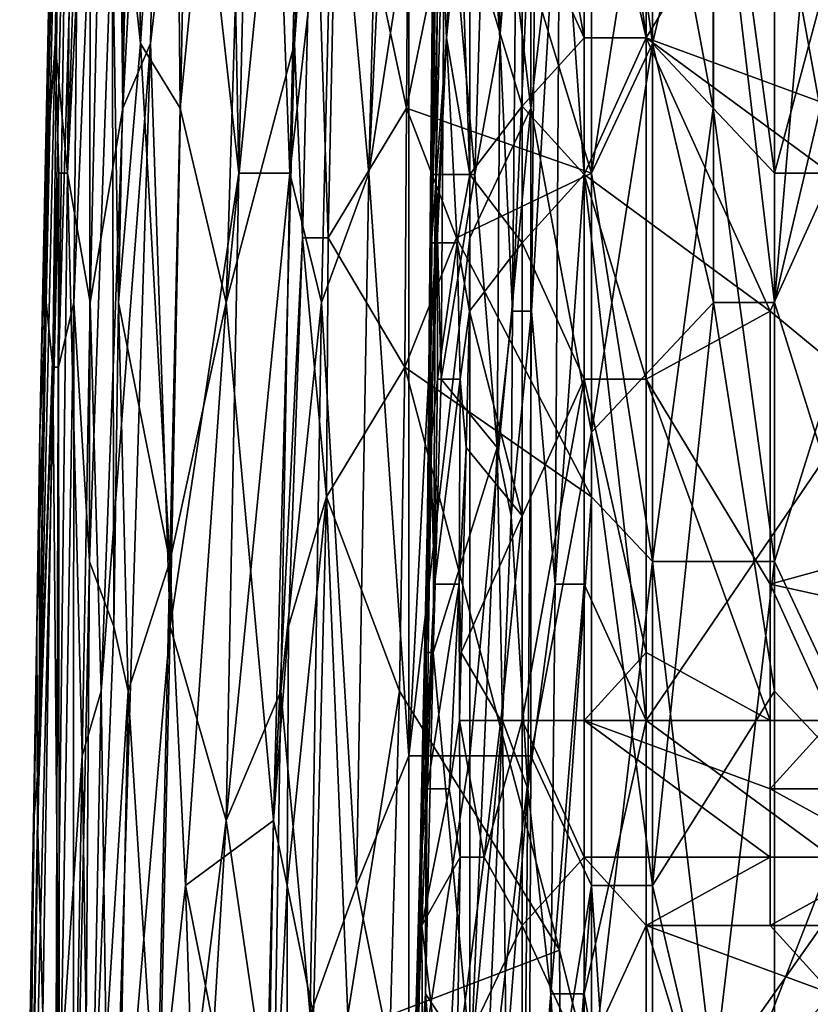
# Model space of a CAD drawing. Extents: x -0.375 to 0.375, y -0.309 to 0.309.
# Tile 33 of 226: x -0.279 to -0.251, y -0.21 to -0.176. Entities that reach past the tile are written whole.
import ezdxf

# ---------------------------------------------------------------- set-up
doc = ezdxf.new("R2010")
doc.units = 0

msp = doc.modelspace()

# ---------------------------------------------------------------- linework, layer by layer
for points in [[(-0.275717, -0.139009, 0.481375), (-0.275442, -0.150196, 0.477504), (-0.277036, -0.181521, 0.485247)], [(-0.277036, -0.181521, 0.485247), (-0.276807, -0.159146, 0.489118), (-0.275717, -0.139009, 0.481375)], [(-0.261031, -0.179283, 0.446692), (-0.263135, -0.161383, 0.447883), (-0.261031, -0.147959, 0.446911)], [(-0.258926, -0.161383, 0.446142), (-0.261031, -0.179283, 0.446692), (-0.261031, -0.147959, 0.446911)], [(-0.276245, -0.185995, 0.477504), (-0.277036, -0.181521, 0.485247), (-0.275442, -0.150196, 0.477504)], [(-0.275118, -0.179283, 0.471697), (-0.276245, -0.185995, 0.477504), (-0.275442, -0.150196, 0.477504)], [(-0.275118, -0.179283, 0.471697), (-0.275442, -0.150196, 0.477504), (-0.27489, -0.152434, 0.473633)], [(-0.275118, -0.179283, 0.471697), (-0.27489, -0.152434, 0.473633), (-0.273674, -0.152434, 0.467826)], [(-0.274162, -0.177046, 0.467826), (-0.275118, -0.179283, 0.471697), (-0.273674, -0.152434, 0.467826)], [(-0.273674, -0.152434, 0.467826), (-0.272862, -0.165858, 0.463954), (-0.274162, -0.177046, 0.467826)], [(-0.273334, -0.159146, 0.529767), (-0.273144, -0.179283, 0.531703), (-0.270515, -0.152434, 0.535574)], [(-0.270515, -0.152434, 0.535574), (-0.273144, -0.179283, 0.531703), (-0.271554, -0.185995, 0.53557)], [(-0.270515, -0.152434, 0.535574), (-0.271554, -0.185995, 0.53557), (-0.268423, -0.154671, 0.539446)], [(-0.271109, -0.181521, 0.458147), (-0.271455, -0.163621, 0.460083), (-0.27043, -0.152434, 0.458147)], [(-0.269346, -0.181521, 0.454276), (-0.271109, -0.181521, 0.458147), (-0.27043, -0.152434, 0.458147)], [(-0.269346, -0.181521, 0.454276), (-0.27043, -0.152434, 0.458147), (-0.268806, -0.159146, 0.454276)], [(-0.266622, -0.181521, 0.450405), (-0.26783, -0.168096, 0.45234), (-0.265901, -0.152434, 0.450405)], [(-0.265901, -0.152434, 0.450405), (-0.26524, -0.152434, 0.449723), (-0.266622, -0.181521, 0.450405)], [(-0.26524, -0.152434, 0.449723), (-0.26524, -0.172571, 0.449235), (-0.266622, -0.181521, 0.450405)], [(-0.256821, -0.177046, 0.44567), (-0.258926, -0.161383, 0.446142), (-0.256821, -0.152434, 0.445748)], [(-0.256821, -0.177046, 0.44567), (-0.256821, -0.152434, 0.445748), (-0.254717, -0.168096, 0.445397)], [(-0.268423, -0.154671, 0.539446), (-0.271554, -0.185995, 0.53557), (-0.269194, -0.177046, 0.539446)], [(-0.269194, -0.177046, 0.539446), (-0.26854, -0.168096, 0.541381), (-0.268423, -0.154671, 0.539446)], [(-0.27777, -0.185995, 0.508475), (-0.277539, -0.188233, 0.512346), (-0.277203, -0.159146, 0.508475)], [(-0.277578, -0.170333, 0.504604), (-0.27777, -0.185995, 0.508475), (-0.277203, -0.159146, 0.508475)], [(-0.27715, -0.159146, 0.494925), (-0.277768, -0.181521, 0.498797), (-0.277578, -0.170333, 0.504604)], [(-0.277456, -0.177046, 0.49299), (-0.277768, -0.181521, 0.498797), (-0.27715, -0.159146, 0.494925)], [(-0.277203, -0.159146, 0.508475), (-0.277539, -0.188233, 0.512346), (-0.276911, -0.159146, 0.512346)], [(-0.277539, -0.188233, 0.512346), (-0.277344, -0.188233, 0.514282), (-0.276911, -0.159146, 0.512346)], [(-0.277036, -0.181521, 0.485247), (-0.277456, -0.177046, 0.49299), (-0.276807, -0.159146, 0.489118)], [(-0.277456, -0.177046, 0.49299), (-0.27715, -0.159146, 0.494925), (-0.276807, -0.159146, 0.489118)], [(-0.277344, -0.188233, 0.514282), (-0.276607, -0.163621, 0.516218), (-0.276911, -0.159146, 0.512346)], [(-0.274999, -0.172571, 0.525896), (-0.274508, -0.177046, 0.527832), (-0.274673, -0.159146, 0.525896)], [(-0.273334, -0.159146, 0.529767), (-0.274673, -0.159146, 0.525896), (-0.274508, -0.177046, 0.527832)], [(-0.274508, -0.177046, 0.527832), (-0.273144, -0.179283, 0.531703), (-0.273334, -0.159146, 0.529767)], [(-0.26783, -0.168096, 0.45234), (-0.269346, -0.181521, 0.454276), (-0.268806, -0.159146, 0.454276)], [(-0.252612, -0.185995, 0.445186), (-0.250508, -0.161383, 0.445048), (-0.246298, -0.159146, 0.444862)], [(-0.246298, -0.206133, 0.444879), (-0.252612, -0.185995, 0.445186), (-0.246298, -0.159146, 0.444862)], [(-0.262594, -0.16978, 0.416838), (-0.262094, -0.176856, 0.424591), (-0.262204, -0.160346, 0.420714)], [(-0.262204, -0.160346, 0.420714), (-0.262094, -0.176856, 0.424591), (-0.261513, -0.16978, 0.432343)], [(-0.259184, -0.160346, 0.449051), (-0.260023, -0.16978, 0.447849), (-0.259184, -0.181573, 0.449229)], [(-0.257042, -0.176856, 0.44983), (-0.257042, -0.162704, 0.449794), (-0.259184, -0.160346, 0.449051)], [(-0.259184, -0.181573, 0.449229), (-0.257042, -0.176856, 0.44983), (-0.259184, -0.160346, 0.449051)], [(-0.244193, -0.181573, 0.449867), (-0.250618, -0.160346, 0.44983), (-0.257042, -0.162704, 0.449794)], [(-0.26524, -0.201658, 0.448807), (-0.26524, -0.172571, 0.449235), (-0.263135, -0.161383, 0.447883)], [(-0.263135, -0.183758, 0.447633), (-0.26524, -0.201658, 0.448807), (-0.263135, -0.161383, 0.447883)], [(-0.263135, -0.183758, 0.447633), (-0.263135, -0.161383, 0.447883), (-0.261031, -0.179283, 0.446692)], [(-0.258926, -0.161383, 0.446142), (-0.258926, -0.19047, 0.446022), (-0.261031, -0.179283, 0.446692)], [(-0.258926, -0.19047, 0.446022), (-0.258926, -0.161383, 0.446142), (-0.256821, -0.177046, 0.44567)], [(-0.252612, -0.185995, 0.445186), (-0.252612, -0.163621, 0.445194), (-0.250508, -0.161383, 0.445048)], [(-0.257042, -0.176856, 0.44983), (-0.244193, -0.181573, 0.449867), (-0.257042, -0.162704, 0.449794)], [(-0.277344, -0.188233, 0.514282), (-0.276815, -0.185995, 0.518153), (-0.276607, -0.163621, 0.516218)], [(-0.276607, -0.163621, 0.516218), (-0.276815, -0.185995, 0.518153), (-0.276243, -0.172571, 0.520089)], [(-0.271109, -0.181521, 0.458147), (-0.272862, -0.165858, 0.463954), (-0.271455, -0.163621, 0.460083)], [(-0.252612, -0.185995, 0.445186), (-0.254717, -0.168096, 0.445397), (-0.252612, -0.163621, 0.445194)], [(-0.26442, -0.181573, 0.389703), (-0.264167, -0.165063, 0.39358), (-0.264262, -0.167421, 0.389703)], [(-0.26442, -0.181573, 0.389703), (-0.264311, -0.181573, 0.39358), (-0.264167, -0.165063, 0.39358)], [(-0.264311, -0.181573, 0.39358), (-0.263992, -0.16978, 0.397456), (-0.264167, -0.165063, 0.39358)], [(-0.259184, -0.176856, 0.355007), (-0.261325, -0.172139, 0.355417), (-0.261325, -0.165063, 0.355117)], [(-0.259184, -0.176856, 0.355007), (-0.261325, -0.165063, 0.355117), (-0.259184, -0.167421, 0.354676)], [(-0.23991, -0.165063, 0.354762), (-0.23991, -0.179214, 0.354948), (-0.252759, -0.16978, 0.354804)], [(-0.273486, -0.197183, 0.463954), (-0.274162, -0.177046, 0.467826), (-0.272862, -0.165858, 0.463954)], [(-0.271109, -0.181521, 0.458147), (-0.273486, -0.197183, 0.463954), (-0.272862, -0.165858, 0.463954)], [(-0.254731, -0.179283, 0.554931), (-0.254717, -0.165858, 0.554687), (-0.256821, -0.168096, 0.55319)], [(-0.254717, -0.165858, 0.554687), (-0.254731, -0.179283, 0.554931), (-0.252612, -0.181521, 0.556253)], [(-0.252612, -0.181521, 0.556253), (-0.248403, -0.165858, 0.55839), (-0.254717, -0.165858, 0.554687)], [(-0.252612, -0.181521, 0.556253), (-0.248403, -0.181521, 0.558519), (-0.248403, -0.165858, 0.55839)], [(-0.264354, -0.167421, 0.374198), (-0.264594, -0.193366, 0.374198), (-0.264324, -0.174497, 0.38195)], [(-0.264454, -0.183931, 0.370321), (-0.264594, -0.193366, 0.374198), (-0.264354, -0.167421, 0.374198)], [(-0.264454, -0.183931, 0.370321), (-0.264354, -0.167421, 0.374198), (-0.26435, -0.172139, 0.366445)], [(-0.264324, -0.174497, 0.38195), (-0.26442, -0.181573, 0.389703), (-0.264262, -0.167421, 0.389703)], [(-0.261657, -0.18629, 0.432343), (-0.26083, -0.167421, 0.443972), (-0.261513, -0.16978, 0.432343)], [(-0.261657, -0.18629, 0.432343), (-0.261005, -0.18629, 0.443972), (-0.26083, -0.167421, 0.443972)], [(-0.261005, -0.18629, 0.443972), (-0.260023, -0.16978, 0.447849), (-0.26083, -0.167421, 0.443972)], [(-0.257042, -0.176856, 0.35493), (-0.259184, -0.167421, 0.354676), (-0.252759, -0.16978, 0.354804)], [(-0.257042, -0.176856, 0.35493), (-0.259184, -0.176856, 0.355007), (-0.259184, -0.167421, 0.354676)], [(-0.268255, -0.185995, 0.45234), (-0.269346, -0.181521, 0.454276), (-0.26783, -0.168096, 0.45234)], [(-0.269194, -0.177046, 0.539446), (-0.268913, -0.183758, 0.541381), (-0.26854, -0.168096, 0.541381)], [(-0.268913, -0.183758, 0.541381), (-0.268031, -0.183758, 0.543317), (-0.26854, -0.168096, 0.541381)], [(-0.26854, -0.168096, 0.541381), (-0.268031, -0.183758, 0.543317), (-0.267702, -0.168096, 0.543317)], [(-0.26783, -0.168096, 0.45234), (-0.266622, -0.181521, 0.450405), (-0.268255, -0.185995, 0.45234)], [(-0.267702, -0.168096, 0.543317), (-0.268031, -0.183758, 0.543317), (-0.26532, -0.179283, 0.545253)], [(-0.26532, -0.179283, 0.545253), (-0.26524, -0.168096, 0.544835), (-0.267702, -0.168096, 0.543317)], [(-0.26532, -0.179283, 0.545253), (-0.258926, -0.181521, 0.551796), (-0.263029, -0.168096, 0.547188)], [(-0.26524, -0.168096, 0.544835), (-0.26532, -0.179283, 0.545253), (-0.263029, -0.168096, 0.547188)], [(-0.263029, -0.168096, 0.547188), (-0.258926, -0.181521, 0.551796), (-0.256821, -0.168096, 0.55319)], [(-0.258926, -0.181521, 0.551796), (-0.256821, -0.177046, 0.553435), (-0.256821, -0.168096, 0.55319)], [(-0.256821, -0.177046, 0.553435), (-0.254731, -0.179283, 0.554931), (-0.256821, -0.168096, 0.55319)], [(-0.254717, -0.185995, 0.445363), (-0.256821, -0.177046, 0.44567), (-0.254717, -0.168096, 0.445397)], [(-0.254717, -0.185995, 0.445363), (-0.254717, -0.168096, 0.445397), (-0.252612, -0.185995, 0.445186)], [(-0.264311, -0.181573, 0.39358), (-0.264073, -0.181573, 0.397456), (-0.263992, -0.16978, 0.397456)], [(-0.263992, -0.16978, 0.397456), (-0.264073, -0.181573, 0.397456), (-0.262965, -0.181573, 0.412961)], [(-0.262594, -0.16978, 0.416838), (-0.263992, -0.16978, 0.397456), (-0.262965, -0.181573, 0.412961)], [(-0.262965, -0.181573, 0.412961), (-0.262094, -0.176856, 0.424591), (-0.262594, -0.16978, 0.416838)], [(-0.262094, -0.176856, 0.424591), (-0.261657, -0.18629, 0.432343), (-0.261513, -0.16978, 0.432343)], [(-0.261005, -0.18629, 0.443972), (-0.260187, -0.195724, 0.447849), (-0.260023, -0.16978, 0.447849)], [(-0.260023, -0.16978, 0.447849), (-0.260187, -0.195724, 0.447849), (-0.259184, -0.181573, 0.449229)], [(-0.250618, -0.181573, 0.354977), (-0.257042, -0.176856, 0.35493), (-0.252759, -0.16978, 0.354804)], [(-0.250618, -0.181573, 0.354977), (-0.252759, -0.16978, 0.354804), (-0.23991, -0.179214, 0.354948)], [(-0.27777, -0.185995, 0.508475), (-0.277578, -0.170333, 0.504604), (-0.277987, -0.19047, 0.502668)], [(-0.277768, -0.181521, 0.498797), (-0.277987, -0.19047, 0.502668), (-0.277578, -0.170333, 0.504604)], [(-0.264161, -0.172139, 0.362569), (-0.264454, -0.183931, 0.370321), (-0.26435, -0.172139, 0.366445)], [(-0.263936, -0.176856, 0.362569), (-0.264454, -0.183931, 0.370321), (-0.264161, -0.172139, 0.362569)], [(-0.264161, -0.172139, 0.362569), (-0.263467, -0.172139, 0.358741), (-0.263936, -0.176856, 0.362569)], [(-0.263133, -0.181573, 0.358692), (-0.263936, -0.176856, 0.362569), (-0.263467, -0.172139, 0.358741)], [(-0.261325, -0.172139, 0.355417), (-0.261325, -0.179214, 0.355703), (-0.263467, -0.172139, 0.358741)], [(-0.263467, -0.172139, 0.358741), (-0.261325, -0.179214, 0.355703), (-0.263133, -0.181573, 0.358692)], [(-0.261325, -0.179214, 0.355703), (-0.261325, -0.172139, 0.355417), (-0.259184, -0.176856, 0.355007)], [(-0.276815, -0.185995, 0.518153), (-0.27627, -0.194945, 0.522025), (-0.276243, -0.172571, 0.520089)], [(-0.276243, -0.172571, 0.520089), (-0.27627, -0.194945, 0.522025), (-0.275491, -0.172571, 0.52396)], [(-0.27627, -0.194945, 0.522025), (-0.275435, -0.197183, 0.525896), (-0.275491, -0.172571, 0.52396)], [(-0.275491, -0.172571, 0.52396), (-0.275273, -0.185995, 0.525896), (-0.274999, -0.172571, 0.525896)], [(-0.275435, -0.197183, 0.525896), (-0.275273, -0.185995, 0.525896), (-0.275491, -0.172571, 0.52396)], [(-0.275273, -0.185995, 0.525896), (-0.274508, -0.177046, 0.527832), (-0.274999, -0.172571, 0.525896)], [(-0.26524, -0.172571, 0.449235), (-0.26524, -0.201658, 0.448807), (-0.266622, -0.181521, 0.450405)], [(-0.264594, -0.193366, 0.374198), (-0.264546, -0.191007, 0.385827), (-0.264324, -0.174497, 0.38195)], [(-0.264546, -0.191007, 0.385827), (-0.26442, -0.181573, 0.389703), (-0.264324, -0.174497, 0.38195)], [(-0.263936, -0.176856, 0.362569), (-0.264257, -0.183931, 0.366445), (-0.264454, -0.183931, 0.370321)], [(-0.263574, -0.183931, 0.362569), (-0.264257, -0.183931, 0.366445), (-0.263936, -0.176856, 0.362569)], [(-0.263574, -0.183931, 0.362569), (-0.263936, -0.176856, 0.362569), (-0.263133, -0.181573, 0.358692)], [(-0.262965, -0.181573, 0.412961), (-0.262193, -0.191007, 0.424591), (-0.262094, -0.176856, 0.424591)], [(-0.262193, -0.191007, 0.424591), (-0.261657, -0.18629, 0.432343), (-0.262094, -0.176856, 0.424591)], [(-0.259184, -0.181573, 0.355059), (-0.261325, -0.179214, 0.355703), (-0.259184, -0.176856, 0.355007)], [(-0.259184, -0.181573, 0.355059), (-0.259184, -0.176856, 0.355007), (-0.257042, -0.176856, 0.35493)], [(-0.252759, -0.18629, 0.3549), (-0.259184, -0.181573, 0.355059), (-0.257042, -0.176856, 0.35493)], [(-0.257042, -0.200441, 0.449845), (-0.257042, -0.176856, 0.44983), (-0.259184, -0.181573, 0.449229)], [(-0.252759, -0.18629, 0.3549), (-0.257042, -0.176856, 0.35493), (-0.250618, -0.181573, 0.354977)], [(-0.257042, -0.200441, 0.449845), (-0.244193, -0.181573, 0.449867), (-0.257042, -0.176856, 0.44983)], [(-0.278013, -0.201658, 0.494925), (-0.277768, -0.181521, 0.498797), (-0.277456, -0.177046, 0.49299)], [(-0.277325, -0.181521, 0.489118), (-0.278013, -0.201658, 0.494925), (-0.277456, -0.177046, 0.49299)], [(-0.277036, -0.181521, 0.485247), (-0.277325, -0.181521, 0.489118), (-0.277456, -0.177046, 0.49299)], [(-0.274162, -0.177046, 0.467826), (-0.275874, -0.19942, 0.473633), (-0.275118, -0.179283, 0.471697)], [(-0.275554, -0.221795, 0.469761), (-0.275874, -0.19942, 0.473633), (-0.274162, -0.177046, 0.467826)], [(-0.273486, -0.197183, 0.463954), (-0.275554, -0.221795, 0.469761), (-0.274162, -0.177046, 0.467826)], [(-0.275273, -0.185995, 0.525896), (-0.273499, -0.194945, 0.531703), (-0.274508, -0.177046, 0.527832)], [(-0.274508, -0.177046, 0.527832), (-0.273499, -0.194945, 0.531703), (-0.273144, -0.179283, 0.531703)], [(-0.271554, -0.185995, 0.53557), (-0.269914, -0.203895, 0.539446), (-0.269194, -0.177046, 0.539446)], [(-0.269914, -0.203895, 0.539446), (-0.268913, -0.183758, 0.541381), (-0.269194, -0.177046, 0.539446)], [(-0.254717, -0.185995, 0.445363), (-0.258926, -0.19047, 0.446022), (-0.256821, -0.177046, 0.44567)], [(-0.256821, -0.194945, 0.55365), (-0.256821, -0.177046, 0.553435), (-0.258926, -0.181521, 0.551796)], [(-0.256821, -0.194945, 0.55365), (-0.254731, -0.179283, 0.554931), (-0.256821, -0.177046, 0.553435)], [(-0.261325, -0.179214, 0.355703), (-0.261325, -0.183931, 0.355601), (-0.263133, -0.181573, 0.358692)], [(-0.261325, -0.183931, 0.355601), (-0.261325, -0.179214, 0.355703), (-0.259184, -0.181573, 0.355059)], [(-0.276245, -0.185995, 0.477504), (-0.275118, -0.179283, 0.471697), (-0.275874, -0.19942, 0.473633)], [(-0.273499, -0.194945, 0.531703), (-0.271554, -0.185995, 0.53557), (-0.273144, -0.179283, 0.531703)], [(-0.26538, -0.188233, 0.545253), (-0.26532, -0.179283, 0.545253), (-0.268031, -0.183758, 0.543317)], [(-0.26538, -0.188233, 0.545253), (-0.263592, -0.183758, 0.547188), (-0.26532, -0.179283, 0.545253)], [(-0.26532, -0.179283, 0.545253), (-0.263592, -0.183758, 0.547188), (-0.258926, -0.181521, 0.551796)], [(-0.263135, -0.201658, 0.447471), (-0.263135, -0.183758, 0.447633), (-0.261031, -0.179283, 0.446692)], [(-0.261031, -0.201658, 0.446577), (-0.263135, -0.201658, 0.447471), (-0.261031, -0.179283, 0.446692)], [(-0.261031, -0.201658, 0.446577), (-0.261031, -0.179283, 0.446692), (-0.258926, -0.19047, 0.446022)], [(-0.256821, -0.194945, 0.55365), (-0.252612, -0.194945, 0.556264), (-0.254731, -0.179283, 0.554931)], [(-0.252612, -0.194945, 0.556264), (-0.252612, -0.181521, 0.556253), (-0.254731, -0.179283, 0.554931)], [(-0.277431, -0.215082, 0.483311), (-0.278424, -0.22627, 0.494925), (-0.277325, -0.181521, 0.489118)], [(-0.278424, -0.22627, 0.494925), (-0.278013, -0.201658, 0.494925), (-0.277325, -0.181521, 0.489118)], [(-0.278013, -0.201658, 0.494925), (-0.277987, -0.19047, 0.502668), (-0.277768, -0.181521, 0.498797)], [(-0.277036, -0.181521, 0.485247), (-0.277431, -0.215082, 0.483311), (-0.277325, -0.181521, 0.489118)], [(-0.276528, -0.201658, 0.477504), (-0.277431, -0.215082, 0.483311), (-0.277036, -0.181521, 0.485247)], [(-0.276528, -0.201658, 0.477504), (-0.277036, -0.181521, 0.485247), (-0.276245, -0.185995, 0.477504)], [(-0.271109, -0.181521, 0.458147), (-0.271554, -0.203895, 0.458156), (-0.273486, -0.197183, 0.463954)], [(-0.269346, -0.181521, 0.454276), (-0.271554, -0.203895, 0.458156), (-0.271109, -0.181521, 0.458147)], [(-0.269661, -0.19942, 0.454276), (-0.271554, -0.203895, 0.458156), (-0.269346, -0.181521, 0.454276)], [(-0.269346, -0.181521, 0.454276), (-0.268255, -0.185995, 0.45234), (-0.269661, -0.19942, 0.454276)], [(-0.268255, -0.185995, 0.45234), (-0.266622, -0.181521, 0.450405), (-0.267049, -0.206133, 0.450405)], [(-0.266622, -0.181521, 0.450405), (-0.26524, -0.201658, 0.448807), (-0.267049, -0.206133, 0.450405)], [(-0.264568, -0.198083, 0.389703), (-0.264311, -0.181573, 0.39358), (-0.26442, -0.181573, 0.389703)], [(-0.264546, -0.191007, 0.385827), (-0.264568, -0.198083, 0.389703), (-0.26442, -0.181573, 0.389703)], [(-0.264568, -0.198083, 0.389703), (-0.264406, -0.198083, 0.39358), (-0.264311, -0.181573, 0.39358)], [(-0.264311, -0.181573, 0.39358), (-0.264406, -0.198083, 0.39358), (-0.264124, -0.188649, 0.397456)], [(-0.264311, -0.181573, 0.39358), (-0.264124, -0.188649, 0.397456), (-0.264073, -0.181573, 0.397456)], [(-0.264073, -0.181573, 0.397456), (-0.264124, -0.188649, 0.397456), (-0.262965, -0.181573, 0.412961)], [(-0.264124, -0.188649, 0.397456), (-0.262193, -0.191007, 0.424591), (-0.262965, -0.181573, 0.412961)], [(-0.263592, -0.183758, 0.547188), (-0.258926, -0.192708, 0.551973), (-0.258926, -0.181521, 0.551796)], [(-0.263151, -0.18629, 0.358692), (-0.263574, -0.183931, 0.362569), (-0.263133, -0.181573, 0.358692)], [(-0.263133, -0.181573, 0.358692), (-0.261325, -0.183931, 0.355601), (-0.263151, -0.18629, 0.358692)], [(-0.259184, -0.188649, 0.354744), (-0.261325, -0.183931, 0.355601), (-0.259184, -0.181573, 0.355059)], [(-0.259184, -0.181573, 0.449229), (-0.260187, -0.195724, 0.447849), (-0.259184, -0.195724, 0.449291)], [(-0.257042, -0.188649, 0.354733), (-0.259184, -0.181573, 0.355059), (-0.252759, -0.18629, 0.3549)], [(-0.259184, -0.188649, 0.354744), (-0.259184, -0.181573, 0.355059), (-0.257042, -0.188649, 0.354733)], [(-0.259184, -0.195724, 0.449291), (-0.257042, -0.200441, 0.449845), (-0.259184, -0.181573, 0.449229)], [(-0.258926, -0.192708, 0.551973), (-0.256821, -0.194945, 0.55365), (-0.258926, -0.181521, 0.551796)], [(-0.250618, -0.205159, 0.449859), (-0.244193, -0.181573, 0.449867), (-0.257042, -0.200441, 0.449845)], [(-0.252759, -0.18629, 0.3549), (-0.250618, -0.181573, 0.354977), (-0.244193, -0.193366, 0.354554)], [(-0.248403, -0.181521, 0.558519), (-0.252612, -0.181521, 0.556253), (-0.252612, -0.194945, 0.556264)], [(-0.248403, -0.181521, 0.558519), (-0.252612, -0.194945, 0.556264), (-0.248403, -0.203895, 0.55829)], [(-0.269394, -0.197183, 0.541381), (-0.268913, -0.183758, 0.541381), (-0.269914, -0.203895, 0.539446)], [(-0.269394, -0.197183, 0.541381), (-0.268086, -0.192708, 0.543317), (-0.268913, -0.183758, 0.541381)], [(-0.268913, -0.183758, 0.541381), (-0.268086, -0.192708, 0.543317), (-0.268031, -0.183758, 0.543317)], [(-0.268031, -0.183758, 0.543317), (-0.268086, -0.192708, 0.543317), (-0.26538, -0.188233, 0.545253)], [(-0.263592, -0.183758, 0.547188), (-0.26538, -0.188233, 0.545253), (-0.258926, -0.192708, 0.551973)], [(-0.263135, -0.201658, 0.447471), (-0.26524, -0.201658, 0.448807), (-0.263135, -0.183758, 0.447633)], [(-0.264498, -0.191007, 0.370321), (-0.264594, -0.193366, 0.374198), (-0.264454, -0.183931, 0.370321)], [(-0.264257, -0.183931, 0.366445), (-0.264498, -0.191007, 0.370321), (-0.264454, -0.183931, 0.370321)], [(-0.264246, -0.188649, 0.366445), (-0.264498, -0.191007, 0.370321), (-0.264257, -0.183931, 0.366445)], [(-0.263574, -0.183931, 0.362569), (-0.264246, -0.188649, 0.366445), (-0.264257, -0.183931, 0.366445)], [(-0.263467, -0.188649, 0.362633), (-0.264246, -0.188649, 0.366445), (-0.263574, -0.183931, 0.362569)], [(-0.263467, -0.188649, 0.362633), (-0.263574, -0.183931, 0.362569), (-0.263151, -0.18629, 0.358692)], [(-0.261325, -0.183931, 0.355601), (-0.261325, -0.193366, 0.354726), (-0.263151, -0.18629, 0.358692)], [(-0.261325, -0.193366, 0.354726), (-0.261325, -0.183931, 0.355601), (-0.259184, -0.188649, 0.354744)], [(-0.278086, -0.197183, 0.504604), (-0.27777, -0.185995, 0.508475), (-0.277987, -0.19047, 0.502668)], [(-0.278086, -0.197183, 0.504604), (-0.27807, -0.203895, 0.508475), (-0.27777, -0.185995, 0.508475)], [(-0.27777, -0.185995, 0.508475), (-0.27807, -0.203895, 0.508475), (-0.277539, -0.188233, 0.512346)], [(-0.277344, -0.188233, 0.514282), (-0.277313, -0.215082, 0.518153), (-0.276815, -0.185995, 0.518153)], [(-0.277313, -0.215082, 0.518153), (-0.276836, -0.221795, 0.522025), (-0.276815, -0.185995, 0.518153)], [(-0.276836, -0.221795, 0.522025), (-0.27627, -0.194945, 0.522025), (-0.276815, -0.185995, 0.518153)], [(-0.275874, -0.19942, 0.473633), (-0.276528, -0.201658, 0.477504), (-0.276245, -0.185995, 0.477504)], [(-0.275435, -0.197183, 0.525896), (-0.274936, -0.19942, 0.527832), (-0.275273, -0.185995, 0.525896)], [(-0.275273, -0.185995, 0.525896), (-0.274936, -0.19942, 0.527832), (-0.273499, -0.194945, 0.531703)], [(-0.273499, -0.194945, 0.531703), (-0.272957, -0.206133, 0.533639), (-0.271554, -0.185995, 0.53557)], [(-0.272957, -0.206133, 0.533639), (-0.269914, -0.203895, 0.539446), (-0.271554, -0.185995, 0.53557)], [(-0.268654, -0.210607, 0.45234), (-0.269661, -0.19942, 0.454276), (-0.268255, -0.185995, 0.45234)], [(-0.268255, -0.185995, 0.45234), (-0.267049, -0.206133, 0.450405), (-0.268654, -0.210607, 0.45234)], [(-0.256821, -0.206133, 0.445646), (-0.258926, -0.19047, 0.446022), (-0.254717, -0.185995, 0.445363)], [(-0.256821, -0.206133, 0.445646), (-0.254717, -0.185995, 0.445363), (-0.252612, -0.19942, 0.445199)], [(-0.252612, -0.19942, 0.445199), (-0.254717, -0.185995, 0.445363), (-0.252612, -0.185995, 0.445186)], [(-0.246298, -0.206133, 0.444879), (-0.252612, -0.19942, 0.445199), (-0.252612, -0.185995, 0.445186)], [(-0.263263, -0.191007, 0.358692), (-0.263467, -0.188649, 0.362633), (-0.263151, -0.18629, 0.358692)], [(-0.263151, -0.18629, 0.358692), (-0.261325, -0.193366, 0.354726), (-0.263263, -0.191007, 0.358692)], [(-0.262193, -0.191007, 0.424591), (-0.26171, -0.193366, 0.432343), (-0.261657, -0.18629, 0.432343)], [(-0.26171, -0.193366, 0.432343), (-0.261005, -0.18629, 0.443972), (-0.261657, -0.18629, 0.432343)], [(-0.26171, -0.193366, 0.432343), (-0.261128, -0.2028, 0.443972), (-0.261005, -0.18629, 0.443972)], [(-0.261128, -0.2028, 0.443972), (-0.260187, -0.195724, 0.447849), (-0.261005, -0.18629, 0.443972)], [(-0.257042, -0.188649, 0.354733), (-0.252759, -0.18629, 0.3549), (-0.252759, -0.195724, 0.354534)], [(-0.252759, -0.195724, 0.354534), (-0.252759, -0.18629, 0.3549), (-0.244193, -0.193366, 0.354554)], [(-0.277886, -0.210607, 0.512346), (-0.277539, -0.188233, 0.512346), (-0.27807, -0.203895, 0.508475)], [(-0.277886, -0.210607, 0.512346), (-0.277313, -0.215082, 0.518153), (-0.277539, -0.188233, 0.512346)], [(-0.277539, -0.188233, 0.512346), (-0.277313, -0.215082, 0.518153), (-0.277344, -0.188233, 0.514282)], [(-0.26538, -0.188233, 0.545253), (-0.268086, -0.192708, 0.543317), (-0.265567, -0.19942, 0.545253)], [(-0.26538, -0.188233, 0.545253), (-0.265567, -0.19942, 0.545253), (-0.260032, -0.20837, 0.55106)], [(-0.260032, -0.20837, 0.55106), (-0.258926, -0.192708, 0.551973), (-0.26538, -0.188233, 0.545253)], [(-0.26436, -0.195724, 0.366445), (-0.264498, -0.191007, 0.370321), (-0.264246, -0.188649, 0.366445)], [(-0.264406, -0.198083, 0.39358), (-0.262193, -0.191007, 0.424591), (-0.264124, -0.188649, 0.397456)], [(-0.264246, -0.188649, 0.366445), (-0.263467, -0.188649, 0.362633), (-0.26436, -0.195724, 0.366445)], [(-0.263467, -0.188649, 0.362633), (-0.263505, -0.195724, 0.362569), (-0.26436, -0.195724, 0.366445)], [(-0.263263, -0.191007, 0.358692), (-0.263505, -0.195724, 0.362569), (-0.263467, -0.188649, 0.362633)], [(-0.261325, -0.200441, 0.354071), (-0.261325, -0.193366, 0.354726), (-0.259184, -0.188649, 0.354744)], [(-0.259184, -0.200441, 0.35379), (-0.261325, -0.200441, 0.354071), (-0.259184, -0.188649, 0.354744)], [(-0.257042, -0.198083, 0.354114), (-0.259184, -0.188649, 0.354744), (-0.257042, -0.188649, 0.354733)], [(-0.259184, -0.200441, 0.35379), (-0.259184, -0.188649, 0.354744), (-0.257042, -0.198083, 0.354114)], [(-0.252759, -0.200441, 0.354234), (-0.257042, -0.188649, 0.354733), (-0.252759, -0.195724, 0.354534)], [(-0.257042, -0.198083, 0.354114), (-0.257042, -0.188649, 0.354733), (-0.252759, -0.200441, 0.354234)], [(-0.278198, -0.203895, 0.500732), (-0.278086, -0.197183, 0.504604), (-0.277987, -0.19047, 0.502668)], [(-0.278013, -0.201658, 0.494925), (-0.278198, -0.203895, 0.500732), (-0.277987, -0.19047, 0.502668)], [(-0.258926, -0.19047, 0.446022), (-0.258926, -0.206133, 0.446019), (-0.261031, -0.201658, 0.446577)], [(-0.258926, -0.206133, 0.446019), (-0.258926, -0.19047, 0.446022), (-0.256821, -0.206133, 0.445646)], [(-0.264819, -0.205159, 0.370321), (-0.264594, -0.193366, 0.374198), (-0.264498, -0.191007, 0.370321)], [(-0.26436, -0.195724, 0.366445), (-0.264819, -0.205159, 0.370321), (-0.264498, -0.191007, 0.370321)], [(-0.264594, -0.193366, 0.374198), (-0.264642, -0.198083, 0.385827), (-0.264546, -0.191007, 0.385827)], [(-0.264642, -0.198083, 0.385827), (-0.264568, -0.198083, 0.389703), (-0.264546, -0.191007, 0.385827)], [(-0.263097, -0.212234, 0.412961), (-0.262193, -0.191007, 0.424591), (-0.264406, -0.198083, 0.39358)], [(-0.263505, -0.195724, 0.362569), (-0.263263, -0.191007, 0.358692), (-0.263438, -0.198083, 0.358692)], [(-0.261325, -0.193366, 0.354726), (-0.263438, -0.198083, 0.358692), (-0.263263, -0.191007, 0.358692)], [(-0.263097, -0.212234, 0.412961), (-0.26201, -0.200441, 0.428467), (-0.262193, -0.191007, 0.424591)], [(-0.262193, -0.191007, 0.424591), (-0.26201, -0.200441, 0.428467), (-0.26171, -0.193366, 0.432343)], [(-0.26853, -0.210607, 0.543317), (-0.268086, -0.192708, 0.543317), (-0.269449, -0.206133, 0.541692)], [(-0.269449, -0.206133, 0.541692), (-0.268086, -0.192708, 0.543317), (-0.269394, -0.197183, 0.541381)], [(-0.268086, -0.192708, 0.543317), (-0.26853, -0.210607, 0.543317), (-0.267345, -0.210607, 0.543911)], [(-0.265567, -0.19942, 0.545253), (-0.268086, -0.192708, 0.543317), (-0.267345, -0.210607, 0.543911)], [(-0.258926, -0.192708, 0.551973), (-0.260032, -0.20837, 0.55106), (-0.258926, -0.212845, 0.552017)], [(-0.258926, -0.192708, 0.551973), (-0.258926, -0.212845, 0.552017), (-0.256821, -0.194945, 0.55365)], [(-0.264594, -0.193366, 0.374198), (-0.264846, -0.205159, 0.378074), (-0.264642, -0.198083, 0.385827)], [(-0.264819, -0.205159, 0.370321), (-0.264846, -0.205159, 0.378074), (-0.264594, -0.193366, 0.374198)], [(-0.262059, -0.200441, 0.354816), (-0.263438, -0.198083, 0.358692), (-0.261325, -0.193366, 0.354726)], [(-0.261325, -0.193366, 0.354726), (-0.261325, -0.200441, 0.354071), (-0.262059, -0.200441, 0.354816)], [(-0.26201, -0.200441, 0.428467), (-0.261128, -0.2028, 0.443972), (-0.26171, -0.193366, 0.432343)], [(-0.242052, -0.198083, 0.354305), (-0.252759, -0.195724, 0.354534), (-0.244193, -0.193366, 0.354554)], [(-0.276836, -0.221795, 0.522025), (-0.276473, -0.224032, 0.52396), (-0.27627, -0.194945, 0.522025)], [(-0.276473, -0.224032, 0.52396), (-0.275435, -0.197183, 0.525896), (-0.27627, -0.194945, 0.522025)], [(-0.273944, -0.215082, 0.531703), (-0.273499, -0.194945, 0.531703), (-0.274936, -0.19942, 0.527832)], [(-0.272957, -0.206133, 0.533639), (-0.273499, -0.194945, 0.531703), (-0.273944, -0.215082, 0.531703)], [(-0.258926, -0.212845, 0.552017), (-0.256821, -0.212845, 0.553539), (-0.256821, -0.194945, 0.55365)], [(-0.256821, -0.194945, 0.55365), (-0.254717, -0.212845, 0.554801), (-0.252612, -0.194945, 0.556264)], [(-0.256821, -0.212845, 0.553539), (-0.254717, -0.212845, 0.554801), (-0.256821, -0.194945, 0.55365)], [(-0.254717, -0.212845, 0.554801), (-0.248403, -0.203895, 0.55829), (-0.252612, -0.194945, 0.556264)], [(-0.26461, -0.2028, 0.366445), (-0.264819, -0.205159, 0.370321), (-0.26436, -0.195724, 0.366445)], [(-0.263505, -0.195724, 0.362569), (-0.26461, -0.2028, 0.366445), (-0.26436, -0.195724, 0.366445)], [(-0.263844, -0.2028, 0.362569), (-0.26461, -0.2028, 0.366445), (-0.263505, -0.195724, 0.362569)], [(-0.263505, -0.195724, 0.362569), (-0.263493, -0.200441, 0.358692), (-0.263844, -0.2028, 0.362569)], [(-0.263438, -0.198083, 0.358692), (-0.263493, -0.200441, 0.358692), (-0.263505, -0.195724, 0.362569)], [(-0.261128, -0.2028, 0.443972), (-0.260336, -0.209876, 0.447849), (-0.260187, -0.195724, 0.447849)], [(-0.260187, -0.195724, 0.447849), (-0.260336, -0.209876, 0.447849), (-0.259184, -0.195724, 0.449291)], [(-0.259184, -0.195724, 0.449291), (-0.260336, -0.209876, 0.447849), (-0.259184, -0.209876, 0.449433)], [(-0.259184, -0.209876, 0.449433), (-0.257042, -0.200441, 0.449845), (-0.259184, -0.195724, 0.449291)], [(-0.250618, -0.200441, 0.354257), (-0.252759, -0.195724, 0.354534), (-0.242052, -0.198083, 0.354305)], [(-0.252759, -0.200441, 0.354234), (-0.252759, -0.195724, 0.354534), (-0.250618, -0.200441, 0.354257)], [(-0.278086, -0.197183, 0.504604), (-0.278614, -0.23522, 0.508475), (-0.27807, -0.203895, 0.508475)], [(-0.278467, -0.219557, 0.504604), (-0.278614, -0.23522, 0.508475), (-0.278086, -0.197183, 0.504604)], [(-0.278467, -0.219557, 0.504604), (-0.278086, -0.197183, 0.504604), (-0.278198, -0.203895, 0.500732)], [(-0.276473, -0.224032, 0.52396), (-0.274936, -0.19942, 0.527832), (-0.275435, -0.197183, 0.525896)], [(-0.274071, -0.224032, 0.463954), (-0.275554, -0.221795, 0.469761), (-0.273486, -0.197183, 0.463954)], [(-0.274071, -0.224032, 0.463954), (-0.273486, -0.197183, 0.463954), (-0.271554, -0.203895, 0.458156)], [(-0.269394, -0.197183, 0.541381), (-0.269914, -0.203895, 0.539446), (-0.269449, -0.206133, 0.541692)], [(-0.265059, -0.214593, 0.378074), (-0.264642, -0.198083, 0.385827), (-0.264846, -0.205159, 0.378074)], [(-0.265059, -0.214593, 0.378074), (-0.264976, -0.214593, 0.38195), (-0.264642, -0.198083, 0.385827)], [(-0.264976, -0.214593, 0.38195), (-0.264669, -0.209876, 0.389703), (-0.264642, -0.198083, 0.385827)], [(-0.264669, -0.209876, 0.389703), (-0.264406, -0.198083, 0.39358), (-0.264568, -0.198083, 0.389703)], [(-0.264642, -0.198083, 0.385827), (-0.264669, -0.209876, 0.389703), (-0.264568, -0.198083, 0.389703)], [(-0.264669, -0.209876, 0.389703), (-0.263097, -0.212234, 0.412961), (-0.264406, -0.198083, 0.39358)], [(-0.263438, -0.198083, 0.358692), (-0.262059, -0.200441, 0.354816), (-0.263493, -0.200441, 0.358692)], [(-0.259184, -0.200441, 0.35379), (-0.257042, -0.198083, 0.354114), (-0.252759, -0.200441, 0.354234)], [(-0.276259, -0.219557, 0.473633), (-0.276528, -0.201658, 0.477504), (-0.275874, -0.19942, 0.473633)], [(-0.275628, -0.23522, 0.527832), (-0.274936, -0.19942, 0.527832), (-0.276473, -0.224032, 0.52396)], [(-0.275554, -0.221795, 0.469761), (-0.276259, -0.219557, 0.473633), (-0.275874, -0.19942, 0.473633)], [(-0.274936, -0.19942, 0.527832), (-0.275628, -0.23522, 0.527832), (-0.273944, -0.215082, 0.531703)], [(-0.269918, -0.215082, 0.454276), (-0.271554, -0.203895, 0.458156), (-0.269661, -0.19942, 0.454276)], [(-0.268654, -0.210607, 0.45234), (-0.269918, -0.215082, 0.454276), (-0.269661, -0.19942, 0.454276)], [(-0.265871, -0.210607, 0.545253), (-0.265567, -0.19942, 0.545253), (-0.267345, -0.210607, 0.543911)], [(-0.265567, -0.19942, 0.545253), (-0.265871, -0.210607, 0.545253), (-0.260032, -0.20837, 0.55106)], [(-0.252612, -0.224032, 0.445131), (-0.256821, -0.206133, 0.445646), (-0.252612, -0.19942, 0.445199)], [(-0.252612, -0.224032, 0.445131), (-0.252612, -0.19942, 0.445199), (-0.246298, -0.206133, 0.444879)], [(-0.263467, -0.205159, 0.357997), (-0.263844, -0.2028, 0.362569), (-0.263493, -0.200441, 0.358692)], [(-0.263467, -0.205159, 0.357997), (-0.263493, -0.200441, 0.358692), (-0.262642, -0.205159, 0.354816)], [(-0.262642, -0.205159, 0.354816), (-0.263493, -0.200441, 0.358692), (-0.262059, -0.200441, 0.354816)], [(-0.263097, -0.212234, 0.412961), (-0.262906, -0.221669, 0.416838), (-0.26201, -0.200441, 0.428467)], [(-0.26201, -0.200441, 0.428467), (-0.262906, -0.221669, 0.416838), (-0.261883, -0.212234, 0.432343)], [(-0.261325, -0.200441, 0.354071), (-0.261325, -0.207517, 0.352788), (-0.262642, -0.205159, 0.354816)], [(-0.262059, -0.200441, 0.354816), (-0.261325, -0.200441, 0.354071), (-0.262642, -0.205159, 0.354816)], [(-0.261883, -0.212234, 0.432343), (-0.261128, -0.2028, 0.443972), (-0.26201, -0.200441, 0.428467)], [(-0.259184, -0.205159, 0.353006), (-0.261325, -0.200441, 0.354071), (-0.259184, -0.200441, 0.35379)], [(-0.261325, -0.207517, 0.352788), (-0.261325, -0.200441, 0.354071), (-0.259184, -0.205159, 0.353006)], [(-0.259184, -0.200441, 0.35379), (-0.252759, -0.200441, 0.354234), (-0.252759, -0.2028, 0.353937)], [(-0.252759, -0.205159, 0.353514), (-0.259184, -0.200441, 0.35379), (-0.252759, -0.2028, 0.353937)], [(-0.252759, -0.205159, 0.353514), (-0.259184, -0.205159, 0.353006), (-0.259184, -0.200441, 0.35379)], [(-0.257042, -0.221669, 0.449892), (-0.257042, -0.200441, 0.449845), (-0.259184, -0.209876, 0.449433)], [(-0.257042, -0.221669, 0.449892), (-0.250618, -0.205159, 0.449859), (-0.257042, -0.200441, 0.449845)], [(-0.252759, -0.2028, 0.353937), (-0.250618, -0.200441, 0.354257), (-0.23991, -0.2028, 0.353811)], [(-0.252759, -0.2028, 0.353937), (-0.252759, -0.200441, 0.354234), (-0.250618, -0.200441, 0.354257)], [(-0.278424, -0.22627, 0.494925), (-0.278198, -0.203895, 0.500732), (-0.278013, -0.201658, 0.494925)], [(-0.276947, -0.22627, 0.477504), (-0.277431, -0.215082, 0.483311), (-0.276528, -0.201658, 0.477504)], [(-0.276259, -0.219557, 0.473633), (-0.276947, -0.22627, 0.477504), (-0.276528, -0.201658, 0.477504)], [(-0.26524, -0.201658, 0.448807), (-0.26524, -0.215082, 0.44867), (-0.267049, -0.206133, 0.450405)], [(-0.26524, -0.215082, 0.44867), (-0.26524, -0.201658, 0.448807), (-0.263135, -0.201658, 0.447471)], [(-0.263135, -0.201658, 0.447471), (-0.263135, -0.219557, 0.447371), (-0.26524, -0.215082, 0.44867)], [(-0.263135, -0.219557, 0.447371), (-0.263135, -0.201658, 0.447471), (-0.261031, -0.201658, 0.446577)], [(-0.2611, -0.219557, 0.446533), (-0.263135, -0.219557, 0.447371), (-0.261031, -0.201658, 0.446577)], [(-0.2611, -0.219557, 0.446533), (-0.261031, -0.201658, 0.446577), (-0.258926, -0.206133, 0.446019)], [(-0.264797, -0.207517, 0.366445), (-0.264819, -0.205159, 0.370321), (-0.26461, -0.2028, 0.366445)], [(-0.263844, -0.2028, 0.362569), (-0.264797, -0.207517, 0.366445), (-0.26461, -0.2028, 0.366445)], [(-0.263467, -0.205159, 0.357997), (-0.264797, -0.207517, 0.366445), (-0.263844, -0.2028, 0.362569)], [(-0.261304, -0.221669, 0.443972), (-0.261128, -0.2028, 0.443972), (-0.261883, -0.212234, 0.432343)], [(-0.261304, -0.221669, 0.443972), (-0.260336, -0.209876, 0.447849), (-0.261128, -0.2028, 0.443972)], [(-0.248476, -0.205159, 0.353599), (-0.252759, -0.2028, 0.353937), (-0.23991, -0.2028, 0.353811)], [(-0.252759, -0.205159, 0.353514), (-0.252759, -0.2028, 0.353937), (-0.248476, -0.205159, 0.353599)], [(-0.278198, -0.203895, 0.500732), (-0.278683, -0.230745, 0.500732), (-0.278467, -0.219557, 0.504604)], [(-0.278424, -0.22627, 0.494925), (-0.278683, -0.230745, 0.500732), (-0.278198, -0.203895, 0.500732)], [(-0.278614, -0.23522, 0.508475), (-0.277886, -0.210607, 0.512346), (-0.27807, -0.203895, 0.508475)], [(-0.272759, -0.224032, 0.460083), (-0.274071, -0.224032, 0.463954), (-0.271554, -0.203895, 0.458156)], [(-0.272957, -0.206133, 0.533639), (-0.270282, -0.219557, 0.539446), (-0.269914, -0.203895, 0.539446)], [(-0.272759, -0.224032, 0.460083), (-0.271554, -0.203895, 0.458156), (-0.269918, -0.215082, 0.454276)], [(-0.270282, -0.219557, 0.539446), (-0.270216, -0.221795, 0.541381), (-0.269914, -0.203895, 0.539446)], [(-0.269914, -0.203895, 0.539446), (-0.270216, -0.221795, 0.541381), (-0.269449, -0.206133, 0.541692)], [(-0.254717, -0.212845, 0.554801), (-0.250508, -0.221795, 0.556574), (-0.248403, -0.203895, 0.55829)], [(-0.265169, -0.216951, 0.366445), (-0.264846, -0.205159, 0.378074), (-0.264797, -0.207517, 0.366445)], [(-0.265169, -0.216951, 0.366445), (-0.265059, -0.214593, 0.378074), (-0.264846, -0.205159, 0.378074)], [(-0.264797, -0.207517, 0.366445), (-0.264846, -0.205159, 0.378074), (-0.264819, -0.205159, 0.370321)], [(-0.263966, -0.214593, 0.358692), (-0.264797, -0.207517, 0.366445), (-0.263467, -0.205159, 0.357997)], [(-0.263467, -0.205159, 0.357997), (-0.263575, -0.212234, 0.354816), (-0.263966, -0.214593, 0.358692)], [(-0.263575, -0.212234, 0.354816), (-0.263467, -0.205159, 0.357997), (-0.262642, -0.205159, 0.354816)], [(-0.262642, -0.205159, 0.354816), (-0.261325, -0.207517, 0.352788), (-0.263575, -0.212234, 0.354816)], [(-0.259184, -0.212191, 0.350939), (-0.261325, -0.207517, 0.352788), (-0.259184, -0.205159, 0.353006)], [(-0.257042, -0.207517, 0.352466), (-0.259184, -0.205159, 0.353006), (-0.252759, -0.205159, 0.353514)], [(-0.259184, -0.212191, 0.350939), (-0.259184, -0.205159, 0.353006), (-0.257042, -0.207517, 0.352466)], [(-0.257042, -0.207517, 0.352466), (-0.252759, -0.205159, 0.353514), (-0.252759, -0.207517, 0.35287)], [(-0.257042, -0.221669, 0.449892), (-0.246335, -0.224027, 0.44991), (-0.250618, -0.205159, 0.449859)], [(-0.252759, -0.207517, 0.35287), (-0.248476, -0.205159, 0.353599), (-0.242052, -0.207517, 0.353014)], [(-0.252759, -0.207517, 0.35287), (-0.252759, -0.205159, 0.353514), (-0.248476, -0.205159, 0.353599)], [(-0.272367, -0.224032, 0.535574), (-0.272957, -0.206133, 0.533639), (-0.273944, -0.215082, 0.531703)], [(-0.272367, -0.224032, 0.535574), (-0.270282, -0.219557, 0.539446), (-0.272957, -0.206133, 0.533639)], [(-0.269449, -0.206133, 0.541692), (-0.270216, -0.221795, 0.541381), (-0.269449, -0.219557, 0.542664)], [(-0.269449, -0.219557, 0.542664), (-0.26853, -0.210607, 0.543317), (-0.269449, -0.206133, 0.541692)], [(-0.26524, -0.215082, 0.44867), (-0.268654, -0.210607, 0.45234), (-0.267049, -0.206133, 0.450405)], [(-0.261031, -0.23522, 0.446369), (-0.2611, -0.219557, 0.446533), (-0.258926, -0.206133, 0.446019)], [(-0.258926, -0.244169, 0.445764), (-0.261031, -0.23522, 0.446369), (-0.258926, -0.206133, 0.446019)], [(-0.256821, -0.237457, 0.445476), (-0.258926, -0.206133, 0.446019), (-0.256821, -0.206133, 0.445646)], [(-0.258926, -0.244169, 0.445764), (-0.258926, -0.206133, 0.446019), (-0.256821, -0.237457, 0.445476)], [(-0.256821, -0.237457, 0.445476), (-0.256821, -0.206133, 0.445646), (-0.252612, -0.224032, 0.445131)], [(-0.242089, -0.212845, 0.44476), (-0.252612, -0.224032, 0.445131), (-0.246298, -0.206133, 0.444879)], [(-0.264755, -0.214593, 0.362569), (-0.265169, -0.216951, 0.366445), (-0.264797, -0.207517, 0.366445)], [(-0.263966, -0.214593, 0.358692), (-0.264755, -0.214593, 0.362569), (-0.264797, -0.207517, 0.366445)], [(-0.263575, -0.212234, 0.354816), (-0.261325, -0.207517, 0.352788), (-0.261325, -0.212234, 0.351439)], [(-0.261325, -0.212234, 0.351439), (-0.261325, -0.207517, 0.352788), (-0.259184, -0.212191, 0.350939)], [(-0.257042, -0.207517, 0.352466), (-0.254901, -0.214593, 0.349901), (-0.259184, -0.212191, 0.350939)], [(-0.257042, -0.207517, 0.352466), (-0.252759, -0.207517, 0.35287), (-0.250618, -0.209876, 0.35216)], [(-0.254901, -0.214593, 0.349901), (-0.257042, -0.207517, 0.352466), (-0.250618, -0.209876, 0.35216)], [(-0.250618, -0.209876, 0.35216), (-0.252759, -0.207517, 0.35287), (-0.242052, -0.207517, 0.353014)], [(-0.259964, -0.21732, 0.55106), (-0.260032, -0.20837, 0.55106), (-0.265871, -0.210607, 0.545253)], [(-0.260032, -0.20837, 0.55106), (-0.259964, -0.21732, 0.55106), (-0.258926, -0.212845, 0.552017)], [(-0.264854, -0.216951, 0.385827), (-0.264669, -0.209876, 0.389703), (-0.264976, -0.214593, 0.38195)], [(-0.264854, -0.216951, 0.385827), (-0.26366, -0.221669, 0.405209), (-0.264669, -0.209876, 0.389703)], [(-0.264669, -0.209876, 0.389703), (-0.26366, -0.221669, 0.405209), (-0.263097, -0.212234, 0.412961)], [(-0.261304, -0.221669, 0.443972), (-0.260464, -0.226386, 0.447849), (-0.260336, -0.209876, 0.447849)], [(-0.260336, -0.209876, 0.447849), (-0.260464, -0.226386, 0.447849), (-0.259184, -0.231103, 0.449547)], [(-0.259184, -0.209876, 0.449433), (-0.260336, -0.209876, 0.447849), (-0.259184, -0.231103, 0.449547)], [(-0.259184, -0.231103, 0.449547), (-0.257042, -0.221669, 0.449892), (-0.259184, -0.209876, 0.449433)], [(-0.248476, -0.214593, 0.350031), (-0.254901, -0.214593, 0.349901), (-0.250618, -0.209876, 0.35216)]]:
    msp.add_3dface(points)

doc.saveas('drawing.dxf')
